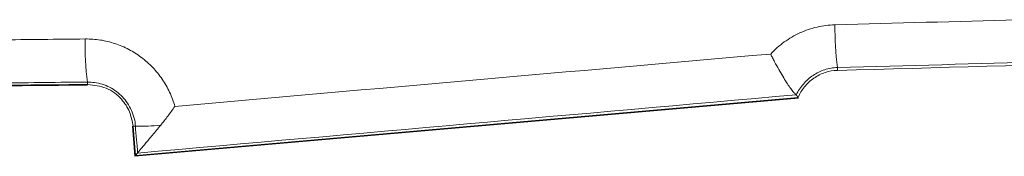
# Model space of a CAD drawing. Header units: millimetres. Extents: x 127 to 4201, y 49 to 2729.
# Tile 88 of 102: x 2806 to 2917, y 1301 to 1317. Entities that reach past the tile are written whole.
import ezdxf

# ---------------------------------------------------------------- set-up
doc = ezdxf.new("R2010")
doc.units = ezdxf.units.MM
doc.header["$LTSCALE"] = 10

msp = doc.modelspace()

# ---------------------------------------------------------------- linework, layer by layer
at = {"color": 7, "linetype": 'Continuous', "lineweight": 15}
for p, q in [((2898.14, 1311.38), (2898.14, 1311.07)), ((2813.93, 1309.75), (2813.94, 1309.49)), ((2893.75, 1307.97), (2819.25, 1301.45)), ((2819.32, 1301.53), (2893.71, 1308.04)), ((2818.97, 1304.81), (2819.25, 1301.45)), ((2819.3, 1304.83), (2819.04, 1304.81)), ((2819.04, 1304.81), (2819.32, 1301.53)), ((2819.55, 1301.81), (2819.32, 1301.53))]:
    msp.add_line(p, q, dxfattribs=at)
for centre, radius, start, end in [((2936.31, 1316.06), 38.46, 179.8314, 186.9798), ((2844.42, 1313.79), 30.76, 178.5186, 187.5425), ((2820.08, 1323.68), 18.86, 267.6142, 276.252)]:
    msp.add_arc(centre, radius, start, end, dxfattribs=at)
for points, knots in [([(2890.64, 1312.9), (2890.87, 1313.15), (2891.11, 1313.39), (2891.63, 1313.84), (2891.89, 1314.05), (2892.72, 1314.64), (2893.3, 1314.98), (2894.22, 1315.4), (2894.54, 1315.53), (2895.19, 1315.75), (2895.51, 1315.84), (2896.5, 1316.07), (2897.17, 1316.15), (2897.85, 1316.17)], [0, 0, 0, 0, 0.125, 0.125, 0.25, 0.25, 0.5, 0.5, 0.625, 0.625, 0.75, 0.75, 1, 1, 1, 1]), ([(2803.16, 1314.48), (2803.45, 1314.48), (2806.95, 1314.51), (2810.46, 1314.55), (2813.68, 1314.58)], [0, 0, 0, 0, 0.081294, 1, 1, 1, 1]), ([(2813.68, 1314.58), (2814.25, 1314.59), (2814.81, 1314.55), (2815.93, 1314.38), (2816.48, 1314.24), (2817.54, 1313.89), (2818.06, 1313.67), (2819.06, 1313.15), (2819.54, 1312.85), (2820.43, 1312.17), (2820.85, 1311.8), (2821.64, 1310.98), (2821.99, 1310.54), (2822.62, 1309.62), (2822.9, 1309.13), (2823.26, 1308.36), (2823.37, 1308.1), (2823.57, 1307.57), (2823.66, 1307.31), (2823.73, 1307.04)], [0, 0, 0, 0, 0.125, 0.125, 0.25, 0.25, 0.375, 0.375, 0.5, 0.5, 0.625, 0.625, 0.75, 0.75, 0.875, 0.875, 0.9375, 0.9375, 1, 1, 1, 1]), ([(2893.5, 1308.33), (2893.47, 1308.33), (2893.43, 1308.37), (2893.31, 1308.5), (2893.22, 1308.59), (2893.03, 1308.83), (2892.92, 1308.98), (2892.68, 1309.32), (2892.55, 1309.51), (2892.28, 1309.93), (2892.13, 1310.16), (2891.84, 1310.65), (2891.69, 1310.91), (2891.39, 1311.44), (2891.23, 1311.73), (2891.01, 1312.16), (2890.93, 1312.31), (2890.78, 1312.6), (2890.71, 1312.75), (2890.64, 1312.9)], [0, 0, 0, 0, 0.125, 0.125, 0.25, 0.25, 0.375, 0.375, 0.5, 0.5, 0.625, 0.625, 0.75, 0.75, 0.875, 0.875, 0.9375, 0.9375, 1, 1, 1, 1]), ([(2898.14, 1311.38), (2898.01, 1311.38), (2897.89, 1311.37), (2897.65, 1311.35), (2897.53, 1311.33), (2897.17, 1311.27), (2896.94, 1311.21), (2896.47, 1311.06), (2896.24, 1310.97), (2895.81, 1310.76), (2895.6, 1310.64), (2895.2, 1310.37), (2895, 1310.22), (2894.64, 1309.9), (2894.47, 1309.72), (2894.15, 1309.36), (2894, 1309.16), (2893.74, 1308.76), (2893.61, 1308.54), (2893.51, 1308.32)], [0, 0, 0, 0, 0.0625, 0.0625, 0.125, 0.125, 0.25, 0.25, 0.375, 0.375, 0.5, 0.5, 0.625, 0.625, 0.75, 0.75, 0.875, 0.875, 1, 1, 1, 1]), ([(2893.71, 1308.04), (2893.9, 1308.46), (2894.14, 1308.86), (2894.58, 1309.4), (2894.74, 1309.57), (2895.09, 1309.9), (2895.28, 1310.05), (2895.67, 1310.32), (2895.87, 1310.44), (2896.3, 1310.66), (2896.52, 1310.75), (2897.2, 1310.98), (2897.66, 1311.06), (2898.14, 1311.07)], [0.0072626, 0.0072626, 0.0072626, 0.0072626, 0.25, 0.25, 0.375, 0.375, 0.5, 0.5, 0.625, 0.625, 0.75, 0.75, 1, 1, 1, 1]), ([(2775.31, 1309.23), (2782.52, 1309.26), (2795.4, 1309.31), (2808.27, 1309.44), (2813.94, 1309.49)], [0, 0, 0, 0, 0.5600036, 1, 1, 1, 1]), ([(2813.94, 1309.42), (2811.76, 1309.4), (2807.41, 1309.36), (2800.91, 1309.3), (2794.45, 1309.25), (2788.04, 1309.21), (2781.66, 1309.18), (2777.43, 1309.17), (2775.32, 1309.16)], [0, 0, 0, 0, 0.169379, 0.337673, 0.504882, 0.671005, 0.836045, 1, 1, 1, 1]), ([(2813.93, 1309.75), (2813.93, 1309.75), (2810.71, 1309.75), (2806.13, 1309.66), (2801.54, 1309.62), (2800.18, 1309.61)], [0, 0, 0, 0, 0.0000043, 0.7028248, 1, 1, 1, 1]), ([(2819.3, 1304.83), (2819.3, 1304.83), (2819.3, 1305.44), (2818.92, 1306.63), (2817.93, 1308.16), (2816.46, 1309.26), (2815.05, 1309.71), (2814.19, 1309.75), (2813.93, 1309.75), (2813.93, 1309.75)], [0, 0, 0, 0, 0.000007, 0.227692, 0.454421, 0.679263, 0.902366, 0.999992, 1, 1, 1, 1]), ([(2813.94, 1309.49), (2814.65, 1309.41), (2816.08, 1309.25), (2817.71, 1308.01), (2818.74, 1306.47), (2818.94, 1305.36), (2819.04, 1304.81)], [0, 0, 0, 0, 0.280048, 0.559669, 0.7798, 1, 1, 1, 1]), ([(2893.51, 1308.32), (2893.54, 1308.28), (2893.57, 1308.23), (2893.61, 1308.18), (2893.64, 1308.13), (2893.67, 1308.09), (2893.71, 1308.04)], [0.01359615, 0.01359615, 0.01359615, 0.01359615, 0.02220097, 0.02220097, 0.02220097, 0.03100624, 0.03100624, 0.03100624, 0.03100624]), ([(2822.14, 1304.93), (2822.41, 1305.26), (2822.68, 1305.59), (2823.08, 1306.12), (2823.21, 1306.3), (2823.47, 1306.67), (2823.6, 1306.85), (2823.73, 1307.04)], [0, 0, 0, 0, 0.5, 0.5, 0.75, 0.75, 1, 1, 1, 1]), ([(2819.55, 1301.81), (2819.56, 1301.82), (2819.58, 1301.85), (2819.66, 1301.95), (2819.72, 1302.03), (2819.87, 1302.21), (2819.96, 1302.32), (2820.17, 1302.56), (2820.28, 1302.7), (2820.64, 1303.14), (2820.91, 1303.46), (2821.51, 1304.17), (2821.82, 1304.54), (2822.14, 1304.93)], [0, 0, 0, 0, 0.125, 0.125, 0.25, 0.25, 0.375, 0.375, 0.5, 0.5, 0.75, 0.75, 1, 1, 1, 1])]:
    msp.add_open_spline(points, degree=3, knots=knots, dxfattribs=at)
for points in [[(2897.85, 1316.17), (2904.68, 1316.35), (2911.51, 1316.54), (2918.34, 1316.73)], [(2823.73, 1307.04), (2846.03, 1308.99), (2868.33, 1310.95), (2890.64, 1312.9)], [(2898.14, 1311.07), (2920.49, 1311.65), (2942.84, 1312.35), (2965.19, 1313.15)], [(2921.6, 1312.05), (2913.78, 1311.81), (2905.96, 1311.59), (2898.14, 1311.38)], [(2893.5, 1308.33), (2868.85, 1306.16), (2844.2, 1303.98), (2819.55, 1301.81)], [(2893.51, 1308.32), (2893.51, 1308.33), (2893.5, 1308.33), (2893.5, 1308.33)], [(2819.55, 1301.81), (2819.47, 1302.82), (2819.38, 1303.83), (2819.3, 1304.83)], [(2819.55, 1301.81), (2819.55, 1301.81), (2819.55, 1301.81), (2819.55, 1301.81)]]:
    msp.add_open_spline(points, degree=3, dxfattribs=at)

doc.saveas('drawing.dxf')
